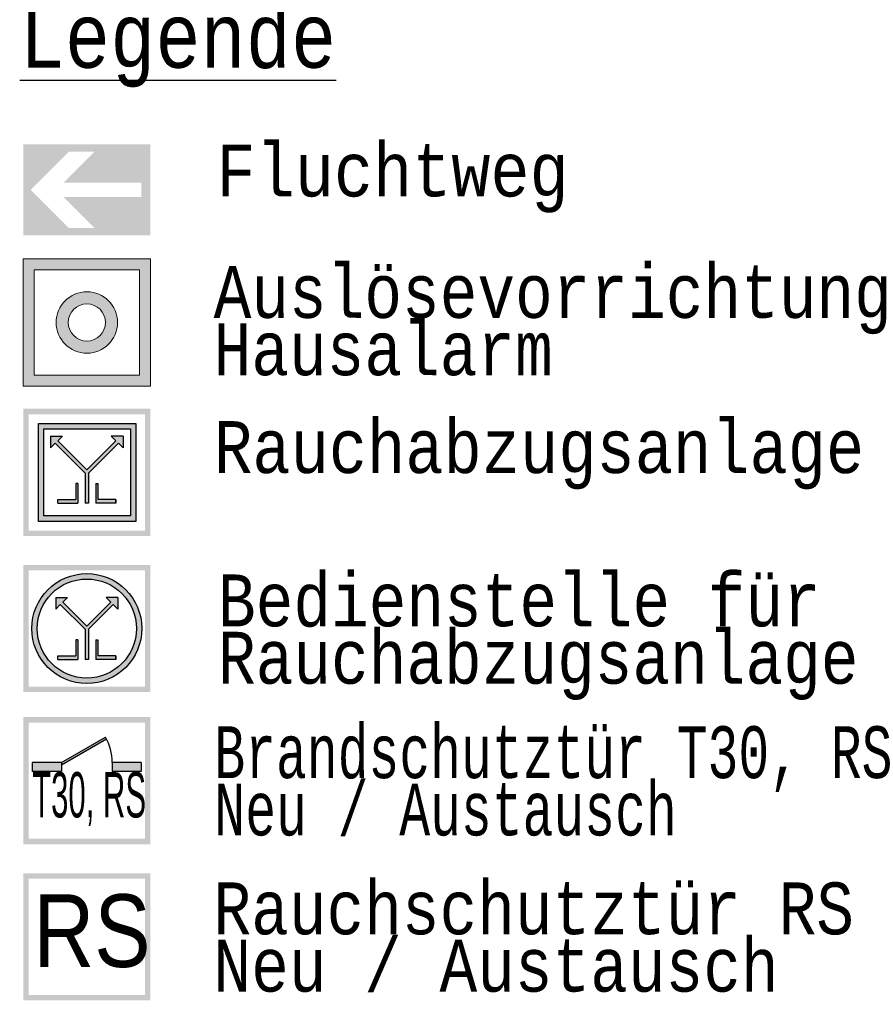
# Model space of a CAD drawing. Header units: metres. Extents: x -5 to 193, y -5 to 104.
# Tile 6 of 25: x -5.353 to -5.3119, y -4.9118 to -4.8643. Entities that reach past the tile are written whole.
import ezdxf

# ---------------------------------------------------------------- set-up
doc = ezdxf.new("R2010")
doc.units = ezdxf.units.M
doc.linetypes.add('AUSGEZOGEN', pattern=[0])
doc.linetypes.add('LINIE_9', pattern=[0.0003, 0, -0.0003])
doc.layers.add('XR$4$STANDARD', color=7, linetype='Continuous', lineweight=25)
doc.styles.add('ARIAL', font='ARIAL.TTF')
doc.styles.add('LUCIDACONSOLE', font='LUCON.TTF')

msp = doc.modelspace()

# ---------------------------------------------------------------- hatches: boundary and pattern name
at = {"layer": 'XR$4$STANDARD', "linetype": 'AUSGEZOGEN', "lineweight": 25, "true_color": 0x00c600}
for points in [[(-5.346732, -4.870342), (-5.352857, -4.870342), (-5.352857, -4.87253), (-5.352494, -4.87253), (-5.350656, -4.870692), (-5.349419, -4.870692), (-5.350906, -4.87218), (-5.347169, -4.87218), (-5.347169, -4.87253), (-5.346732, -4.87253)], [(-5.350906, -4.87288), (-5.349419, -4.874367), (-5.350656, -4.874367), (-5.352494, -4.87253), (-5.352857, -4.87253), (-5.352857, -4.874717), (-5.346732, -4.874717), (-5.346732, -4.87253), (-5.347169, -4.87253), (-5.347169, -4.87288)]]:
    msp.add_hatch(color=92, dxfattribs=at).paths.add_polyline_path(points)
at = {"layer": 'XR$4$STANDARD', "linetype": 'AUSGEZOGEN', "lineweight": 13}
h = msp.add_hatch(color=5, dxfattribs=at)
h.paths.add_polyline_path([(-5.346726, -4.875858), (-5.352854, -4.875858), (-5.352854, -4.881986), (-5.346726, -4.881986)])
h.paths.add_polyline_path([(-5.347251, -4.881461), (-5.352329, -4.881461), (-5.352329, -4.876383), (-5.347251, -4.876383)], flags=16)
h = msp.add_hatch(color=5, dxfattribs=at)
h.paths.add_polyline_path([(-5.34831, -4.878922), (-5.348311, -4.878896), (-5.348311, -4.87887), (-5.348312, -4.878844), (-5.348314, -4.878819), (-5.348316, -4.878793), (-5.348318, -4.878767), (-5.348321, -4.878742), (-5.348325, -4.878716), (-5.348329, -4.87869), (-5.348333, -4.878665), (-5.348337, -4.87864), (-5.348343, -4.878614), (-5.348348, -4.878589), (-5.348354, -4.878564), (-5.348361, -4.878539), (-5.348368, -4.878514), (-5.348375, -4.878489), (-5.348383, -4.878465), (-5.348391, -4.87844), (-5.3484, -4.878416), (-5.348409, -4.878392), (-5.348418, -4.878368), (-5.348428, -4.878344), (-5.348438, -4.87832), (-5.348449, -4.878297), (-5.34846, -4.878273), (-5.348472, -4.87825), (-5.348484, -4.878227), (-5.348496, -4.878205), (-5.348509, -4.878182), (-5.348522, -4.87816), (-5.348535, -4.878138), (-5.348549, -4.878116), (-5.348563, -4.878094), (-5.348578, -4.878073), (-5.348593, -4.878052), (-5.348608, -4.878031), (-5.348624, -4.878011), (-5.34864, -4.877991), (-5.348656, -4.877971), (-5.348673, -4.877951), (-5.34869, -4.877932), (-5.348708, -4.877913), (-5.348726, -4.877894), (-5.348744, -4.877876), (-5.348762, -4.877858), (-5.348781, -4.87784), (-5.3488, -4.877822), (-5.348819, -4.877805), (-5.348839, -4.877788), (-5.348859, -4.877772), (-5.348879, -4.877756), (-5.3489, -4.87774), (-5.34892, -4.877725), (-5.348941, -4.87771), (-5.348963, -4.877695), (-5.348984, -4.877681), (-5.349006, -4.877667), (-5.349028, -4.877654), (-5.34905, -4.87764), (-5.349073, -4.877628), (-5.349095, -4.877615), (-5.349118, -4.877603), (-5.349141, -4.877592), (-5.349165, -4.877581), (-5.349188, -4.87757), (-5.349212, -4.87756), (-5.349236, -4.87755), (-5.34926, -4.877541), (-5.349284, -4.877531), (-5.349308, -4.877523), (-5.349333, -4.877515), (-5.349357, -4.877507), (-5.349382, -4.8775), (-5.349407, -4.877493), (-5.349432, -4.877486), (-5.349457, -4.87748), (-5.349482, -4.877475), (-5.349508, -4.877469), (-5.349533, -4.877465), (-5.349559, -4.87746), (-5.349584, -4.877457), (-5.34961, -4.877453), (-5.349635, -4.87745), (-5.349661, -4.877448), (-5.349687, -4.877446), (-5.349713, -4.877444), (-5.349738, -4.877443), (-5.349764, -4.877442), (-5.34979, -4.877442), (-5.349816, -4.877442), (-5.349842, -4.877443), (-5.349867, -4.877444), (-5.349893, -4.877446), (-5.349919, -4.877448), (-5.349945, -4.87745), (-5.34997, -4.877453), (-5.349996, -4.877457), (-5.350021, -4.87746), (-5.350047, -4.877465), (-5.350072, -4.877469), (-5.350098, -4.877475), (-5.350123, -4.87748), (-5.350148, -4.877486), (-5.350173, -4.877493), (-5.350198, -4.8775), (-5.350223, -4.877507), (-5.350247, -4.877515), (-5.350272, -4.877523), (-5.350296, -4.877531), (-5.35032, -4.877541), (-5.350344, -4.87755), (-5.350368, -4.87756), (-5.350392, -4.87757), (-5.350415, -4.877581), (-5.350439, -4.877592), (-5.350462, -4.877603), (-5.350485, -4.877615), (-5.350507, -4.877628), (-5.35053, -4.87764), (-5.350552, -4.877654), (-5.350574, -4.877667), (-5.350596, -4.877681), (-5.350617, -4.877695), (-5.350639, -4.87771), (-5.35066, -4.877725), (-5.350681, -4.87774), (-5.350701, -4.877756), (-5.350721, -4.877772), (-5.350741, -4.877788), (-5.350761, -4.877805), (-5.35078, -4.877822), (-5.350799, -4.87784), (-5.350818, -4.877858), (-5.350836, -4.877876), (-5.350854, -4.877894), (-5.350872, -4.877913), (-5.35089, -4.877932), (-5.350907, -4.877951), (-5.350924, -4.877971), (-5.35094, -4.877991), (-5.350956, -4.878011), (-5.350972, -4.878031), (-5.350987, -4.878052), (-5.351002, -4.878073), (-5.351017, -4.878094), (-5.351031, -4.878116), (-5.351045, -4.878138), (-5.351058, -4.87816), (-5.351071, -4.878182), (-5.351084, -4.878205), (-5.351097, -4.878227), (-5.351108, -4.87825), (-5.35112, -4.878273), (-5.351131, -4.878297), (-5.351142, -4.87832), (-5.351152, -4.878344), (-5.351162, -4.878368), (-5.351171, -4.878392), (-5.35118, -4.878416), (-5.351189, -4.87844), (-5.351197, -4.878465), (-5.351205, -4.878489), (-5.351212, -4.878514), (-5.351219, -4.878539), (-5.351226, -4.878564), (-5.351232, -4.878589), (-5.351237, -4.878614), (-5.351243, -4.87864), (-5.351247, -4.878665), (-5.351252, -4.87869), (-5.351255, -4.878716), (-5.351259, -4.878742), (-5.351262, -4.878767), (-5.351264, -4.878793), (-5.351266, -4.878819), (-5.351268, -4.878844), (-5.351269, -4.87887), (-5.35127, -4.878896), (-5.35127, -4.878922), (-5.35127, -4.878948), (-5.351269, -4.878974), (-5.351268, -4.878999), (-5.351266, -4.879025), (-5.351264, -4.879051), (-5.351262, -4.879077), (-5.351259, -4.879102), (-5.351255, -4.879128), (-5.351252, -4.879153), (-5.351247, -4.879179), (-5.351243, -4.879204), (-5.351237, -4.87923), (-5.351232, -4.879255), (-5.351226, -4.87928), (-5.351219, -4.879305), (-5.351212, -4.87933), (-5.351205, -4.879355), (-5.351197, -4.879379), (-5.351189, -4.879404), (-5.35118, -4.879428), (-5.351171, -4.879452), (-5.351162, -4.879476), (-5.351152, -4.8795), (-5.351142, -4.879524), (-5.351131, -4.879547), (-5.35112, -4.879571), (-5.351108, -4.879594), (-5.351097, -4.879617), (-5.351084, -4.879639), (-5.351071, -4.879662), (-5.351058, -4.879684), (-5.351045, -4.879706), (-5.351031, -4.879728), (-5.351017, -4.879749), (-5.351002, -4.879771), (-5.350987, -4.879792), (-5.350972, -4.879812), (-5.350956, -4.879833), (-5.35094, -4.879853), (-5.350924, -4.879873), (-5.350907, -4.879893), (-5.35089, -4.879912), (-5.350872, -4.879931), (-5.350854, -4.87995), (-5.350836, -4.879968), (-5.350818, -4.879986), (-5.350799, -4.880004), (-5.35078, -4.880022), (-5.350761, -4.880039), (-5.350741, -4.880055), (-5.350721, -4.880072), (-5.350701, -4.880088), (-5.350681, -4.880104), (-5.35066, -4.880119), (-5.350639, -4.880134), (-5.350617, -4.880149), (-5.350596, -4.880163), (-5.350574, -4.880177), (-5.350552, -4.88019), (-5.35053, -4.880203), (-5.350507, -4.880216), (-5.350485, -4.880228), (-5.350462, -4.88024), (-5.350439, -4.880252), (-5.350415, -4.880263), (-5.350392, -4.880274), (-5.350368, -4.880284), (-5.350344, -4.880294), (-5.35032, -4.880303), (-5.350296, -4.880312), (-5.350272, -4.880321), (-5.350247, -4.880329), (-5.350223, -4.880337), (-5.350198, -4.880344), (-5.350173, -4.880351), (-5.350148, -4.880358), (-5.350123, -4.880364), (-5.350098, -4.880369), (-5.350072, -4.880374), (-5.350047, -4.880379), (-5.350021, -4.880383), (-5.349996, -4.880387), (-5.34997, -4.880391), (-5.349945, -4.880394), (-5.349919, -4.880396), (-5.349893, -4.880398), (-5.349867, -4.8804), (-5.349842, -4.880401), (-5.349816, -4.880401), (-5.34979, -4.880402), (-5.349764, -4.880401), (-5.349738, -4.880401), (-5.349713, -4.8804), (-5.349687, -4.880398), (-5.349661, -4.880396), (-5.349635, -4.880394), (-5.34961, -4.880391), (-5.349584, -4.880387), (-5.349559, -4.880383), (-5.349533, -4.880379), (-5.349508, -4.880374), (-5.349482, -4.880369), (-5.349457, -4.880364), (-5.349432, -4.880358), (-5.349407, -4.880351), (-5.349382, -4.880344), (-5.349357, -4.880337), (-5.349333, -4.880329), (-5.349308, -4.880321), (-5.349284, -4.880312), (-5.34926, -4.880303), (-5.349236, -4.880294), (-5.349212, -4.880284), (-5.349188, -4.880274), (-5.349165, -4.880263), (-5.349141, -4.880252), (-5.349118, -4.88024), (-5.349095, -4.880228), (-5.349073, -4.880216), (-5.34905, -4.880203), (-5.349028, -4.88019), (-5.349006, -4.880177), (-5.348984, -4.880163), (-5.348963, -4.880149), (-5.348941, -4.880134), (-5.34892, -4.880119), (-5.3489, -4.880104), (-5.348879, -4.880088), (-5.348859, -4.880072), (-5.348839, -4.880055), (-5.348819, -4.880039), (-5.3488, -4.880022), (-5.348781, -4.880004), (-5.348762, -4.879986), (-5.348744, -4.879968), (-5.348726, -4.87995), (-5.348708, -4.879931), (-5.34869, -4.879912), (-5.348673, -4.879893), (-5.348656, -4.879873), (-5.34864, -4.879853), (-5.348624, -4.879833), (-5.348608, -4.879812), (-5.348593, -4.879792), (-5.348578, -4.879771), (-5.348563, -4.879749), (-5.348549, -4.879728), (-5.348535, -4.879706), (-5.348522, -4.879684), (-5.348509, -4.879662), (-5.348496, -4.879639), (-5.348484, -4.879617), (-5.348472, -4.879594), (-5.34846, -4.879571), (-5.348449, -4.879547), (-5.348438, -4.879524), (-5.348428, -4.8795), (-5.348418, -4.879476), (-5.348409, -4.879452), (-5.3484, -4.879428), (-5.348391, -4.879404), (-5.348383, -4.879379), (-5.348375, -4.879355), (-5.348368, -4.87933), (-5.348361, -4.879305), (-5.348354, -4.87928), (-5.348348, -4.879255), (-5.348343, -4.87923), (-5.348337, -4.879204), (-5.348333, -4.879179), (-5.348329, -4.879153), (-5.348325, -4.879128), (-5.348321, -4.879102), (-5.348318, -4.879077), (-5.348316, -4.879051), (-5.348314, -4.879025), (-5.348312, -4.878999), (-5.348311, -4.878974), (-5.348311, -4.878948)])
h.paths.add_polyline_path([(-5.348894, -4.878906), (-5.348894, -4.878922), (-5.348894, -4.878938), (-5.348895, -4.878953), (-5.348896, -4.878969), (-5.348896, -4.878984), (-5.348898, -4.879), (-5.348899, -4.879016), (-5.348901, -4.879031), (-5.348903, -4.879047), (-5.348905, -4.879062), (-5.348908, -4.879077), (-5.348911, -4.879093), (-5.348914, -4.879108), (-5.348917, -4.879123), (-5.348921, -4.879139), (-5.348925, -4.879154), (-5.348929, -4.879169), (-5.348933, -4.879184), (-5.348938, -4.879199), (-5.348943, -4.879214), (-5.348948, -4.879228), (-5.348954, -4.879243), (-5.34896, -4.879257), (-5.348965, -4.879272), (-5.348972, -4.879286), (-5.348978, -4.8793), (-5.348985, -4.879315), (-5.348992, -4.879329), (-5.348999, -4.879342), (-5.349007, -4.879356), (-5.349014, -4.87937), (-5.349022, -4.879383), (-5.34903, -4.879397), (-5.349039, -4.87941), (-5.349047, -4.879423), (-5.349056, -4.879436), (-5.349065, -4.879448), (-5.349075, -4.879461), (-5.349084, -4.879473), (-5.349094, -4.879486), (-5.349104, -4.879498), (-5.349114, -4.87951), (-5.349124, -4.879521), (-5.349135, -4.879533), (-5.349146, -4.879544), (-5.349157, -4.879555), (-5.349168, -4.879566), (-5.349179, -4.879577), (-5.349191, -4.879588), (-5.349202, -4.879598), (-5.349214, -4.879608), (-5.349226, -4.879618), (-5.349239, -4.879628), (-5.349251, -4.879637), (-5.349264, -4.879647), (-5.349276, -4.879656), (-5.349289, -4.879665), (-5.349302, -4.879673), (-5.349315, -4.879682), (-5.349329, -4.87969), (-5.349342, -4.879698), (-5.349356, -4.879705), (-5.349369, -4.879713), (-5.349383, -4.87972), (-5.349397, -4.879727), (-5.349411, -4.879734), (-5.349426, -4.87974), (-5.34944, -4.879746), (-5.349454, -4.879752), (-5.349469, -4.879758), (-5.349484, -4.879764), (-5.349498, -4.879769), (-5.349513, -4.879774), (-5.349528, -4.879779), (-5.349543, -4.879783), (-5.349558, -4.879787), (-5.349573, -4.879791), (-5.349589, -4.879795), (-5.349604, -4.879798), (-5.349619, -4.879801), (-5.349634, -4.879804), (-5.34965, -4.879807), (-5.349665, -4.879809), (-5.349681, -4.879811), (-5.349696, -4.879813), (-5.349712, -4.879814), (-5.349728, -4.879815), (-5.349743, -4.879816), (-5.349759, -4.879817), (-5.349774, -4.879818), (-5.34979, -4.879818), (-5.349806, -4.879818), (-5.349821, -4.879817), (-5.349837, -4.879816), (-5.349853, -4.879815), (-5.349868, -4.879814), (-5.349884, -4.879813), (-5.349899, -4.879811), (-5.349915, -4.879809), (-5.34993, -4.879807), (-5.349946, -4.879804), (-5.349961, -4.879801), (-5.349976, -4.879798), (-5.349992, -4.879795), (-5.350007, -4.879791), (-5.350022, -4.879787), (-5.350037, -4.879783), (-5.350052, -4.879779), (-5.350067, -4.879774), (-5.350082, -4.879769), (-5.350096, -4.879764), (-5.350111, -4.879758), (-5.350126, -4.879752), (-5.35014, -4.879746), (-5.350154, -4.87974), (-5.350169, -4.879734), (-5.350183, -4.879727), (-5.350197, -4.87972), (-5.350211, -4.879713), (-5.350224, -4.879705), (-5.350238, -4.879698), (-5.350251, -4.87969), (-5.350265, -4.879682), (-5.350278, -4.879673), (-5.350291, -4.879665), (-5.350304, -4.879656), (-5.350317, -4.879647), (-5.350329, -4.879637), (-5.350341, -4.879628), (-5.350354, -4.879618), (-5.350366, -4.879608), (-5.350378, -4.879598), (-5.350389, -4.879588), (-5.350401, -4.879577), (-5.350412, -4.879566), (-5.350423, -4.879555), (-5.350434, -4.879544), (-5.350445, -4.879533), (-5.350456, -4.879521), (-5.350466, -4.87951), (-5.350476, -4.879498), (-5.350486, -4.879486), (-5.350496, -4.879473), (-5.350505, -4.879461), (-5.350515, -4.879448), (-5.350524, -4.879436), (-5.350533, -4.879423), (-5.350541, -4.87941), (-5.35055, -4.879397), (-5.350558, -4.879383), (-5.350566, -4.87937), (-5.350573, -4.879356), (-5.350581, -4.879342), (-5.350588, -4.879329), (-5.350595, -4.879315), (-5.350602, -4.8793), (-5.350608, -4.879286), (-5.350615, -4.879272), (-5.350621, -4.879257), (-5.350626, -4.879243), (-5.350632, -4.879228), (-5.350637, -4.879214), (-5.350642, -4.879199), (-5.350647, -4.879184), (-5.350651, -4.879169), (-5.350655, -4.879154), (-5.350659, -4.879139), (-5.350663, -4.879123), (-5.350666, -4.879108), (-5.350669, -4.879093), (-5.350672, -4.879077), (-5.350675, -4.879062), (-5.350677, -4.879047), (-5.350679, -4.879031), (-5.350681, -4.879016), (-5.350682, -4.879), (-5.350684, -4.878984), (-5.350685, -4.878969), (-5.350685, -4.878953), (-5.350686, -4.878938), (-5.350686, -4.878922), (-5.350686, -4.878906), (-5.350685, -4.878891), (-5.350685, -4.878875), (-5.350684, -4.878859), (-5.350682, -4.878844), (-5.350681, -4.878828), (-5.350679, -4.878813), (-5.350677, -4.878797), (-5.350675, -4.878782), (-5.350672, -4.878766), (-5.350669, -4.878751), (-5.350666, -4.878736), (-5.350663, -4.87872), (-5.350659, -4.878705), (-5.350655, -4.87869), (-5.350651, -4.878675), (-5.350647, -4.87866), (-5.350642, -4.878645), (-5.350637, -4.87863), (-5.350632, -4.878616), (-5.350626, -4.878601), (-5.350621, -4.878586), (-5.350615, -4.878572), (-5.350608, -4.878558), (-5.350602, -4.878543), (-5.350595, -4.878529), (-5.350588, -4.878515), (-5.350581, -4.878501), (-5.350573, -4.878488), (-5.350566, -4.878474), (-5.350558, -4.878461), (-5.35055, -4.878447), (-5.350541, -4.878434), (-5.350533, -4.878421), (-5.350524, -4.878408), (-5.350515, -4.878395), (-5.350505, -4.878383), (-5.350496, -4.87837), (-5.350486, -4.878358), (-5.350476, -4.878346), (-5.350466, -4.878334), (-5.350456, -4.878323), (-5.350445, -4.878311), (-5.350434, -4.8783), (-5.350423, -4.878289), (-5.350412, -4.878278), (-5.350401, -4.878267), (-5.350389, -4.878256), (-5.350378, -4.878246), (-5.350366, -4.878236), (-5.350354, -4.878226), (-5.350341, -4.878216), (-5.350329, -4.878207), (-5.350317, -4.878197), (-5.350304, -4.878188), (-5.350291, -4.878179), (-5.350278, -4.878171), (-5.350265, -4.878162), (-5.350251, -4.878154), (-5.350238, -4.878146), (-5.350224, -4.878139), (-5.350211, -4.878131), (-5.350197, -4.878124), (-5.350183, -4.878117), (-5.350169, -4.87811), (-5.350154, -4.878104), (-5.35014, -4.878097), (-5.350126, -4.878091), (-5.350111, -4.878086), (-5.350096, -4.87808), (-5.350082, -4.878075), (-5.350067, -4.87807), (-5.350052, -4.878065), (-5.350037, -4.878061), (-5.350022, -4.878057), (-5.350007, -4.878053), (-5.349992, -4.878049), (-5.349976, -4.878046), (-5.349961, -4.878043), (-5.349946, -4.87804), (-5.34993, -4.878037), (-5.349915, -4.878035), (-5.349899, -4.878033), (-5.349884, -4.878031), (-5.349868, -4.87803), (-5.349853, -4.878028), (-5.349837, -4.878027), (-5.349821, -4.878027), (-5.349806, -4.878026), (-5.34979, -4.878026), (-5.349774, -4.878026), (-5.349759, -4.878027), (-5.349743, -4.878027), (-5.349728, -4.878028), (-5.349712, -4.87803), (-5.349696, -4.878031), (-5.349681, -4.878033), (-5.349665, -4.878035), (-5.34965, -4.878037), (-5.349634, -4.87804), (-5.349619, -4.878043), (-5.349604, -4.878046), (-5.349589, -4.878049), (-5.349573, -4.878053), (-5.349558, -4.878057), (-5.349543, -4.878061), (-5.349528, -4.878065), (-5.349513, -4.87807), (-5.349498, -4.878075), (-5.349484, -4.87808), (-5.349469, -4.878086), (-5.349454, -4.878091), (-5.34944, -4.878097), (-5.349426, -4.878104), (-5.349411, -4.87811), (-5.349397, -4.878117), (-5.349383, -4.878124), (-5.349369, -4.878131), (-5.349356, -4.878139), (-5.349342, -4.878146), (-5.349329, -4.878154), (-5.349315, -4.878162), (-5.349302, -4.878171), (-5.349289, -4.878179), (-5.349276, -4.878188), (-5.349264, -4.878197), (-5.349251, -4.878207), (-5.349239, -4.878216), (-5.349226, -4.878226), (-5.349214, -4.878236), (-5.349202, -4.878246), (-5.349191, -4.878256), (-5.349179, -4.878267), (-5.349168, -4.878278), (-5.349157, -4.878289), (-5.349146, -4.8783), (-5.349135, -4.878311), (-5.349124, -4.878323), (-5.349114, -4.878334), (-5.349104, -4.878346), (-5.349094, -4.878358), (-5.349084, -4.87837), (-5.349075, -4.878383), (-5.349065, -4.878395), (-5.349056, -4.878408), (-5.349047, -4.878421), (-5.349039, -4.878434), (-5.34903, -4.878447), (-5.349022, -4.878461), (-5.349014, -4.878474), (-5.349007, -4.878488), (-5.348999, -4.878501), (-5.348992, -4.878515), (-5.348985, -4.878529), (-5.348978, -4.878543), (-5.348972, -4.878558), (-5.348965, -4.878572), (-5.34896, -4.878586), (-5.348954, -4.878601), (-5.348948, -4.878616), (-5.348943, -4.87863), (-5.348938, -4.878645), (-5.348933, -4.87866), (-5.348929, -4.878675), (-5.348925, -4.87869), (-5.348921, -4.878705), (-5.348917, -4.87872), (-5.348914, -4.878736), (-5.348911, -4.878751), (-5.348908, -4.878766), (-5.348905, -4.878782), (-5.348903, -4.878797), (-5.348901, -4.878813), (-5.348899, -4.878828), (-5.348898, -4.878844), (-5.348896, -4.878859), (-5.348896, -4.878875), (-5.348895, -4.878891)], flags=16)
at = {"layer": 'XR$4$STANDARD', "linetype": 'LINIE_9', "lineweight": 140}
h = msp.add_hatch(color=1, dxfattribs=at)
h.paths.add_polyline_path([(-5.346729, -4.883081), (-5.352854, -4.883081), (-5.352854, -4.889206), (-5.346729, -4.889206)])
h.paths.add_polyline_path([(-5.352592, -4.883344), (-5.346992, -4.883344), (-5.346992, -4.888944), (-5.352592, -4.888944)], flags=16)
at = {"layer": 'XR$4$STANDARD', "linetype": 'AUSGEZOGEN', "lineweight": 25}
h = msp.add_hatch(color=0, dxfattribs=at)
h.paths.add_polyline_path([(-5.347429, -4.883781), (-5.352128, -4.883781), (-5.352128, -4.888506), (-5.347429, -4.888506)])
h.paths.add_polyline_path([(-5.347692, -4.888244), (-5.351866, -4.888244), (-5.351866, -4.884044), (-5.347692, -4.884044)], flags=16)
for points in [[(-5.348042, -4.884965), (-5.348042, -4.884394), (-5.348613, -4.884394), (-5.348389, -4.884618), (-5.349792, -4.88602), (-5.351194, -4.884618), (-5.35097, -4.884394), (-5.351542, -4.884394), (-5.351542, -4.884965), (-5.351318, -4.884741), (-5.349879, -4.88618), (-5.349879, -4.887631), (-5.349704, -4.887631), (-5.349704, -4.88618), (-5.348266, -4.884741)], [(-5.351192, -4.887456), (-5.351192, -4.887631), (-5.350229, -4.887631), (-5.350229, -4.88668), (-5.350317, -4.88668), (-5.350317, -4.887456)], [(-5.348392, -4.887631), (-5.348392, -4.887456), (-5.349267, -4.887456), (-5.349267, -4.88668), (-5.349354, -4.88668), (-5.349354, -4.887631)], [(-5.348291, -4.892738), (-5.348291, -4.892167), (-5.348863, -4.892167), (-5.348639, -4.89239), (-5.349792, -4.893544), (-5.350945, -4.89239), (-5.350721, -4.892167), (-5.351293, -4.892167), (-5.351293, -4.892738), (-5.351069, -4.892514), (-5.349879, -4.893704), (-5.349879, -4.895155), (-5.349704, -4.895155), (-5.349704, -4.893704), (-5.348515, -4.892514)], [(-5.351192, -4.89498), (-5.351192, -4.895155), (-5.350229, -4.895155), (-5.350229, -4.894204), (-5.350317, -4.894204), (-5.350317, -4.89498)], [(-5.348392, -4.895155), (-5.348392, -4.89498), (-5.349267, -4.89498), (-5.349267, -4.894204), (-5.349354, -4.894204), (-5.349354, -4.895155)]]:
    msp.add_hatch(color=0, dxfattribs=at).paths.add_polyline_path(points)
at = {"layer": 'XR$4$STANDARD', "linetype": 'LINIE_9', "lineweight": 140}
h = msp.add_hatch(color=1, dxfattribs=at)
h.paths.add_polyline_path([(-5.346729, -4.890605), (-5.352854, -4.890605), (-5.352854, -4.89673), (-5.346729, -4.89673)])
h.paths.add_polyline_path([(-5.352592, -4.890867), (-5.346992, -4.890867), (-5.346992, -4.896467), (-5.352592, -4.896467)], flags=16)
at = {"layer": 'XR$4$STANDARD', "linetype": 'AUSGEZOGEN', "lineweight": 25}
h = msp.add_hatch(color=0, dxfattribs=at)
h.paths.add_polyline_path([(-5.347143, -4.893667), (-5.347143, -4.893621), (-5.347144, -4.893575), (-5.347146, -4.893529), (-5.347149, -4.893483), (-5.347153, -4.893437), (-5.347157, -4.893391), (-5.347162, -4.893345), (-5.347168, -4.893299), (-5.347175, -4.893253), (-5.347183, -4.893207), (-5.347191, -4.893162), (-5.347201, -4.893117), (-5.347211, -4.893071), (-5.347221, -4.893027), (-5.347233, -4.892982), (-5.347245, -4.892937), (-5.347258, -4.892893), (-5.347272, -4.892849), (-5.347287, -4.892805), (-5.347302, -4.892761), (-5.347319, -4.892718), (-5.347336, -4.892675), (-5.347353, -4.892632), (-5.347372, -4.89259), (-5.347391, -4.892548), (-5.347411, -4.892506), (-5.347431, -4.892465), (-5.347453, -4.892424), (-5.347475, -4.892383), (-5.347498, -4.892343), (-5.347521, -4.892303), (-5.347545, -4.892264), (-5.34757, -4.892225), (-5.347596, -4.892186), (-5.347622, -4.892148), (-5.347649, -4.89211), (-5.347676, -4.892073), (-5.347704, -4.892036), (-5.347733, -4.892), (-5.347762, -4.891965), (-5.347792, -4.891929), (-5.347823, -4.891895), (-5.347854, -4.891861), (-5.347886, -4.891827), (-5.347919, -4.891794), (-5.347952, -4.891762), (-5.347985, -4.89173), (-5.348019, -4.891699), (-5.348054, -4.891668), (-5.348089, -4.891638), (-5.348125, -4.891609), (-5.348161, -4.89158), (-5.348198, -4.891552), (-5.348235, -4.891524), (-5.348272, -4.891497), (-5.34831, -4.891471), (-5.348349, -4.891446), (-5.348388, -4.891421), (-5.348427, -4.891397), (-5.348467, -4.891373), (-5.348507, -4.89135), (-5.348548, -4.891328), (-5.348589, -4.891307), (-5.348631, -4.891286), (-5.348672, -4.891266), (-5.348714, -4.891247), (-5.348757, -4.891229), (-5.348799, -4.891211), (-5.348842, -4.891194), (-5.348886, -4.891178), (-5.348929, -4.891163), (-5.348973, -4.891148), (-5.349017, -4.891134), (-5.349062, -4.891121), (-5.349106, -4.891109), (-5.349151, -4.891097), (-5.349196, -4.891086), (-5.349241, -4.891076), (-5.349286, -4.891067), (-5.349332, -4.891058), (-5.349377, -4.891051), (-5.349423, -4.891044), (-5.349469, -4.891038), (-5.349515, -4.891033), (-5.349561, -4.891028), (-5.349607, -4.891025), (-5.349653, -4.891022), (-5.349699, -4.89102), (-5.349746, -4.891019), (-5.349792, -4.891018), (-5.349838, -4.891019), (-5.349884, -4.89102), (-5.34993, -4.891022), (-5.349977, -4.891025), (-5.350023, -4.891028), (-5.350069, -4.891033), (-5.350115, -4.891038), (-5.350161, -4.891044), (-5.350206, -4.891051), (-5.350252, -4.891058), (-5.350297, -4.891067), (-5.350343, -4.891076), (-5.350388, -4.891086), (-5.350433, -4.891097), (-5.350477, -4.891109), (-5.350522, -4.891121), (-5.350566, -4.891134), (-5.35061, -4.891148), (-5.350654, -4.891163), (-5.350698, -4.891178), (-5.350741, -4.891194), (-5.350784, -4.891211), (-5.350827, -4.891229), (-5.350869, -4.891247), (-5.350911, -4.891266), (-5.350953, -4.891286), (-5.350995, -4.891307), (-5.351036, -4.891328), (-5.351076, -4.89135), (-5.351116, -4.891373), (-5.351156, -4.891397), (-5.351196, -4.891421), (-5.351235, -4.891446), (-5.351273, -4.891471), (-5.351311, -4.891497), (-5.351349, -4.891524), (-5.351386, -4.891552), (-5.351423, -4.89158), (-5.351459, -4.891609), (-5.351495, -4.891638), (-5.35153, -4.891668), (-5.351564, -4.891699), (-5.351599, -4.89173), (-5.351632, -4.891762), (-5.351665, -4.891794), (-5.351697, -4.891827), (-5.351729, -4.891861), (-5.351761, -4.891895), (-5.351791, -4.891929), (-5.351821, -4.891965), (-5.351851, -4.892), (-5.351879, -4.892036), (-5.351908, -4.892073), (-5.351935, -4.89211), (-5.351962, -4.892148), (-5.351988, -4.892186), (-5.352014, -4.892225), (-5.352038, -4.892264), (-5.352063, -4.892303), (-5.352086, -4.892343), (-5.352109, -4.892383), (-5.352131, -4.892424), (-5.352152, -4.892465), (-5.352173, -4.892506), (-5.352193, -4.892548), (-5.352212, -4.89259), (-5.35223, -4.892632), (-5.352248, -4.892675), (-5.352265, -4.892718), (-5.352281, -4.892761), (-5.352297, -4.892805), (-5.352311, -4.892849), (-5.352325, -4.892893), (-5.352338, -4.892937), (-5.352351, -4.892982), (-5.352362, -4.893027), (-5.352373, -4.893071), (-5.352383, -4.893117), (-5.352392, -4.893162), (-5.352401, -4.893207), (-5.352408, -4.893253), (-5.352415, -4.893299), (-5.352421, -4.893345), (-5.352427, -4.893391), (-5.352431, -4.893437), (-5.352435, -4.893483), (-5.352437, -4.893529), (-5.352439, -4.893575), (-5.352441, -4.893621), (-5.352441, -4.893667), (-5.352441, -4.893714), (-5.352439, -4.89376), (-5.352437, -4.893806), (-5.352435, -4.893852), (-5.352431, -4.893898), (-5.352427, -4.893944), (-5.352421, -4.89399), (-5.352415, -4.894036), (-5.352408, -4.894082), (-5.352401, -4.894127), (-5.352392, -4.894173), (-5.352383, -4.894218), (-5.352373, -4.894263), (-5.352362, -4.894308), (-5.352351, -4.894353), (-5.352338, -4.894398), (-5.352325, -4.894442), (-5.352311, -4.894486), (-5.352297, -4.89453), (-5.352281, -4.894573), (-5.352265, -4.894617), (-5.352248, -4.89466), (-5.35223, -4.894703), (-5.352212, -4.894745), (-5.352193, -4.894787), (-5.352173, -4.894829), (-5.352152, -4.89487), (-5.352131, -4.894911), (-5.352109, -4.894952), (-5.352086, -4.894992), (-5.352063, -4.895032), (-5.352038, -4.895071), (-5.352014, -4.89511), (-5.351988, -4.895149), (-5.351962, -4.895187), (-5.351935, -4.895225), (-5.351908, -4.895262), (-5.351879, -4.895298), (-5.351851, -4.895335), (-5.351821, -4.89537), (-5.351791, -4.895405), (-5.351761, -4.89544), (-5.351729, -4.895474), (-5.351697, -4.895508), (-5.351665, -4.895541), (-5.351632, -4.895573), (-5.351599, -4.895605), (-5.351564, -4.895636), (-5.35153, -4.895667), (-5.351495, -4.895697), (-5.351459, -4.895726), (-5.351423, -4.895755), (-5.351386, -4.895783), (-5.351349, -4.895811), (-5.351311, -4.895837), (-5.351273, -4.895864), (-5.351235, -4.895889), (-5.351196, -4.895914), (-5.351156, -4.895938), (-5.351116, -4.895962), (-5.351076, -4.895984), (-5.351036, -4.896006), (-5.350995, -4.896028), (-5.350953, -4.896048), (-5.350911, -4.896068), (-5.350869, -4.896088), (-5.350827, -4.896106), (-5.350784, -4.896124), (-5.350741, -4.896141), (-5.350698, -4.896157), (-5.350654, -4.896172), (-5.35061, -4.896187), (-5.350566, -4.896201), (-5.350522, -4.896214), (-5.350477, -4.896226), (-5.350433, -4.896238), (-5.350388, -4.896249), (-5.350343, -4.896259), (-5.350297, -4.896268), (-5.350252, -4.896276), (-5.350206, -4.896284), (-5.350161, -4.896291), (-5.350115, -4.896297), (-5.350069, -4.896302), (-5.350023, -4.896307), (-5.349977, -4.89631), (-5.34993, -4.896313), (-5.349884, -4.896315), (-5.349838, -4.896316), (-5.349792, -4.896317), (-5.349746, -4.896316), (-5.349699, -4.896315), (-5.349653, -4.896313), (-5.349607, -4.89631), (-5.349561, -4.896307), (-5.349515, -4.896302), (-5.349469, -4.896297), (-5.349423, -4.896291), (-5.349377, -4.896284), (-5.349332, -4.896276), (-5.349286, -4.896268), (-5.349241, -4.896259), (-5.349196, -4.896249), (-5.349151, -4.896238), (-5.349106, -4.896226), (-5.349062, -4.896214), (-5.349017, -4.896201), (-5.348973, -4.896187), (-5.348929, -4.896172), (-5.348886, -4.896157), (-5.348842, -4.896141), (-5.348799, -4.896124), (-5.348757, -4.896106), (-5.348714, -4.896088), (-5.348672, -4.896068), (-5.348631, -4.896048), (-5.348589, -4.896028), (-5.348548, -4.896006), (-5.348507, -4.895984), (-5.348467, -4.895962), (-5.348427, -4.895938), (-5.348388, -4.895914), (-5.348349, -4.895889), (-5.34831, -4.895864), (-5.348272, -4.895837), (-5.348235, -4.895811), (-5.348198, -4.895783), (-5.348161, -4.895755), (-5.348125, -4.895726), (-5.348089, -4.895697), (-5.348054, -4.895667), (-5.348019, -4.895636), (-5.347985, -4.895605), (-5.347952, -4.895573), (-5.347919, -4.895541), (-5.347886, -4.895508), (-5.347854, -4.895474), (-5.347823, -4.89544), (-5.347792, -4.895405), (-5.347762, -4.89537), (-5.347733, -4.895335), (-5.347704, -4.895298), (-5.347676, -4.895262), (-5.347649, -4.895225), (-5.347622, -4.895187), (-5.347596, -4.895149), (-5.34757, -4.89511), (-5.347545, -4.895071), (-5.347521, -4.895032), (-5.347498, -4.894992), (-5.347475, -4.894952), (-5.347453, -4.894911), (-5.347431, -4.89487), (-5.347411, -4.894829), (-5.347391, -4.894787), (-5.347372, -4.894745), (-5.347353, -4.894703), (-5.347336, -4.89466), (-5.347319, -4.894617), (-5.347302, -4.894573), (-5.347287, -4.89453), (-5.347272, -4.894486), (-5.347258, -4.894442), (-5.347245, -4.894398), (-5.347233, -4.894353), (-5.347221, -4.894308), (-5.347211, -4.894263), (-5.347201, -4.894218), (-5.347191, -4.894173), (-5.347183, -4.894127), (-5.347175, -4.894082), (-5.347168, -4.894036), (-5.347162, -4.89399), (-5.347157, -4.893944), (-5.347153, -4.893898), (-5.347149, -4.893852), (-5.347146, -4.893806), (-5.347144, -4.89376), (-5.347143, -4.893714)])
h.paths.add_polyline_path([(-5.347406, -4.893626), (-5.347405, -4.893667), (-5.347406, -4.893709), (-5.347407, -4.893751), (-5.347408, -4.893792), (-5.347411, -4.893834), (-5.347414, -4.893875), (-5.347418, -4.893917), (-5.347423, -4.893958), (-5.347428, -4.894), (-5.347435, -4.894041), (-5.347441, -4.894082), (-5.347449, -4.894123), (-5.347457, -4.894164), (-5.347466, -4.894204), (-5.347476, -4.894245), (-5.347486, -4.894285), (-5.347498, -4.894325), (-5.347509, -4.894365), (-5.347522, -4.894405), (-5.347535, -4.894444), (-5.347549, -4.894484), (-5.347564, -4.894523), (-5.347579, -4.894561), (-5.347595, -4.8946), (-5.347612, -4.894638), (-5.347629, -4.894676), (-5.347647, -4.894714), (-5.347665, -4.894751), (-5.347685, -4.894788), (-5.347704, -4.894825), (-5.347725, -4.894861), (-5.347746, -4.894897), (-5.347768, -4.894932), (-5.34779, -4.894967), (-5.347813, -4.895002), (-5.347837, -4.895036), (-5.347861, -4.89507), (-5.347886, -4.895104), (-5.347911, -4.895137), (-5.347937, -4.895169), (-5.347964, -4.895202), (-5.347991, -4.895233), (-5.348018, -4.895264), (-5.348046, -4.895295), (-5.348075, -4.895325), (-5.348104, -4.895355), (-5.348134, -4.895384), (-5.348164, -4.895413), (-5.348195, -4.895441), (-5.348226, -4.895469), (-5.348258, -4.895496), (-5.34829, -4.895522), (-5.348322, -4.895548), (-5.348356, -4.895574), (-5.348389, -4.895598), (-5.348423, -4.895622), (-5.348457, -4.895646), (-5.348492, -4.895669), (-5.348527, -4.895691), (-5.348563, -4.895713), (-5.348599, -4.895734), (-5.348635, -4.895755), (-5.348671, -4.895775), (-5.348708, -4.895794), (-5.348746, -4.895813), (-5.348783, -4.89583), (-5.348821, -4.895848), (-5.348859, -4.895864), (-5.348898, -4.89588), (-5.348937, -4.895896), (-5.348976, -4.89591), (-5.349015, -4.895924), (-5.349054, -4.895937), (-5.349094, -4.89595), (-5.349134, -4.895962), (-5.349174, -4.895973), (-5.349214, -4.895983), (-5.349255, -4.895993), (-5.349296, -4.896002), (-5.349336, -4.89601), (-5.349377, -4.896018), (-5.349418, -4.896025), (-5.34946, -4.896031), (-5.349501, -4.896036), (-5.349542, -4.896041), (-5.349584, -4.896045), (-5.349625, -4.896048), (-5.349667, -4.896051), (-5.349709, -4.896053), (-5.34975, -4.896054), (-5.349792, -4.896054), (-5.349833, -4.896054), (-5.349875, -4.896053), (-5.349917, -4.896051), (-5.349958, -4.896048), (-5.35, -4.896045), (-5.350041, -4.896041), (-5.350083, -4.896036), (-5.350124, -4.896031), (-5.350165, -4.896025), (-5.350206, -4.896018), (-5.350247, -4.89601), (-5.350288, -4.896002), (-5.350329, -4.895993), (-5.350369, -4.895983), (-5.35041, -4.895973), (-5.35045, -4.895962), (-5.35049, -4.89595), (-5.350529, -4.895937), (-5.350569, -4.895924), (-5.350608, -4.89591), (-5.350647, -4.895896), (-5.350686, -4.89588), (-5.350724, -4.895864), (-5.350763, -4.895848), (-5.3508, -4.89583), (-5.350838, -4.895813), (-5.350875, -4.895794), (-5.350912, -4.895775), (-5.350949, -4.895755), (-5.350985, -4.895734), (-5.351021, -4.895713), (-5.351057, -4.895691), (-5.351092, -4.895669), (-5.351126, -4.895646), (-5.351161, -4.895622), (-5.351195, -4.895598), (-5.351228, -4.895574), (-5.351261, -4.895548), (-5.351294, -4.895522), (-5.351326, -4.895496), (-5.351358, -4.895469), (-5.351389, -4.895441), (-5.35142, -4.895413), (-5.35145, -4.895384), (-5.351479, -4.895355), (-5.351509, -4.895325), (-5.351537, -4.895295), (-5.351565, -4.895264), (-5.351593, -4.895233), (-5.35162, -4.895202), (-5.351647, -4.895169), (-5.351673, -4.895137), (-5.351698, -4.895104), (-5.351723, -4.89507), (-5.351747, -4.895036), (-5.35177, -4.895002), (-5.351793, -4.894967), (-5.351816, -4.894932), (-5.351838, -4.894897), (-5.351859, -4.894861), (-5.351879, -4.894825), (-5.351899, -4.894788), (-5.351918, -4.894751), (-5.351937, -4.894714), (-5.351955, -4.894676), (-5.351972, -4.894638), (-5.351989, -4.8946), (-5.352005, -4.894561), (-5.35202, -4.894523), (-5.352035, -4.894484), (-5.352048, -4.894444), (-5.352062, -4.894405), (-5.352074, -4.894365), (-5.352086, -4.894325), (-5.352097, -4.894285), (-5.352108, -4.894245), (-5.352117, -4.894204), (-5.352126, -4.894164), (-5.352135, -4.894123), (-5.352142, -4.894082), (-5.352149, -4.894041), (-5.352155, -4.894), (-5.352161, -4.893958), (-5.352165, -4.893917), (-5.352169, -4.893875), (-5.352173, -4.893834), (-5.352175, -4.893792), (-5.352177, -4.893751), (-5.352178, -4.893709), (-5.352179, -4.893667), (-5.352178, -4.893626), (-5.352177, -4.893584), (-5.352175, -4.893543), (-5.352173, -4.893501), (-5.352169, -4.893459), (-5.352165, -4.893418), (-5.352161, -4.893377), (-5.352155, -4.893335), (-5.352149, -4.893294), (-5.352142, -4.893253), (-5.352135, -4.893212), (-5.352126, -4.893171), (-5.352117, -4.893131), (-5.352108, -4.89309), (-5.352097, -4.89305), (-5.352086, -4.89301), (-5.352074, -4.89297), (-5.352062, -4.89293), (-5.352048, -4.89289), (-5.352035, -4.892851), (-5.35202, -4.892812), (-5.352005, -4.892773), (-5.351989, -4.892735), (-5.351972, -4.892697), (-5.351955, -4.892659), (-5.351937, -4.892621), (-5.351918, -4.892584), (-5.351899, -4.892547), (-5.351879, -4.89251), (-5.351859, -4.892474), (-5.351838, -4.892438), (-5.351816, -4.892403), (-5.351793, -4.892368), (-5.35177, -4.892333), (-5.351747, -4.892298), (-5.351723, -4.892265), (-5.351698, -4.892231), (-5.351673, -4.892198), (-5.351647, -4.892165), (-5.35162, -4.892133), (-5.351593, -4.892102), (-5.351565, -4.89207), (-5.351537, -4.89204), (-5.351509, -4.892009), (-5.351479, -4.89198), (-5.35145, -4.891951), (-5.35142, -4.891922), (-5.351389, -4.891894), (-5.351358, -4.891866), (-5.351326, -4.891839), (-5.351294, -4.891813), (-5.351261, -4.891787), (-5.351228, -4.891761), (-5.351195, -4.891737), (-5.351161, -4.891712), (-5.351126, -4.891689), (-5.351092, -4.891666), (-5.351057, -4.891643), (-5.351021, -4.891622), (-5.350985, -4.8916), (-5.350949, -4.89158), (-5.350912, -4.89156), (-5.350875, -4.891541), (-5.350838, -4.891522), (-5.3508, -4.891504), (-5.350763, -4.891487), (-5.350724, -4.89147), (-5.350686, -4.891455), (-5.350647, -4.891439), (-5.350608, -4.891425), (-5.350569, -4.891411), (-5.350529, -4.891398), (-5.35049, -4.891385), (-5.35045, -4.891373), (-5.35041, -4.891362), (-5.350369, -4.891352), (-5.350329, -4.891342), (-5.350288, -4.891333), (-5.350247, -4.891325), (-5.350206, -4.891317), (-5.350165, -4.89131), (-5.350124, -4.891304), (-5.350083, -4.891299), (-5.350041, -4.891294), (-5.35, -4.89129), (-5.349958, -4.891287), (-5.349917, -4.891284), (-5.349875, -4.891282), (-5.349833, -4.891281), (-5.349792, -4.891281), (-5.34975, -4.891281), (-5.349709, -4.891282), (-5.349667, -4.891284), (-5.349625, -4.891287), (-5.349584, -4.89129), (-5.349542, -4.891294), (-5.349501, -4.891299), (-5.34946, -4.891304), (-5.349418, -4.89131), (-5.349377, -4.891317), (-5.349336, -4.891325), (-5.349296, -4.891333), (-5.349255, -4.891342), (-5.349214, -4.891352), (-5.349174, -4.891362), (-5.349134, -4.891373), (-5.349094, -4.891385), (-5.349054, -4.891398), (-5.349015, -4.891411), (-5.348976, -4.891425), (-5.348937, -4.891439), (-5.348898, -4.891455), (-5.348859, -4.89147), (-5.348821, -4.891487), (-5.348783, -4.891504), (-5.348746, -4.891522), (-5.348708, -4.891541), (-5.348671, -4.89156), (-5.348635, -4.89158), (-5.348599, -4.8916), (-5.348563, -4.891622), (-5.348527, -4.891643), (-5.348492, -4.891666), (-5.348457, -4.891689), (-5.348423, -4.891712), (-5.348389, -4.891737), (-5.348356, -4.891761), (-5.348322, -4.891787), (-5.34829, -4.891813), (-5.348258, -4.891839), (-5.348226, -4.891866), (-5.348195, -4.891894), (-5.348164, -4.891922), (-5.348134, -4.891951), (-5.348104, -4.89198), (-5.348075, -4.892009), (-5.348046, -4.89204), (-5.348018, -4.89207), (-5.347991, -4.892102), (-5.347964, -4.892133), (-5.347937, -4.892165), (-5.347911, -4.892198), (-5.347886, -4.892231), (-5.347861, -4.892265), (-5.347837, -4.892298), (-5.347813, -4.892333), (-5.34779, -4.892368), (-5.347768, -4.892403), (-5.347746, -4.892438), (-5.347725, -4.892474), (-5.347704, -4.89251), (-5.347685, -4.892547), (-5.347665, -4.892584), (-5.347647, -4.892621), (-5.347629, -4.892659), (-5.347612, -4.892697), (-5.347595, -4.892735), (-5.347579, -4.892773), (-5.347564, -4.892812), (-5.347549, -4.892851), (-5.347535, -4.89289), (-5.347522, -4.89293), (-5.347509, -4.89297), (-5.347498, -4.89301), (-5.347486, -4.89305), (-5.347476, -4.89309), (-5.347466, -4.893131), (-5.347457, -4.893171), (-5.347449, -4.893212), (-5.347441, -4.893253), (-5.347435, -4.893294), (-5.347428, -4.893335), (-5.347423, -4.893377), (-5.347418, -4.893418), (-5.347414, -4.893459), (-5.347411, -4.893501), (-5.347408, -4.893543), (-5.347407, -4.893584)], flags=16)
at = {"layer": 'XR$4$STANDARD', "linetype": 'LINIE_9', "lineweight": 140}
h = msp.add_hatch(color=1, dxfattribs=at)
h.paths.add_polyline_path([(-5.346732, -4.89793), (-5.352857, -4.89793), (-5.352857, -4.904055), (-5.346732, -4.904055)])
h.paths.add_polyline_path([(-5.352594, -4.898193), (-5.346994, -4.898193), (-5.346994, -4.903793), (-5.352594, -4.903793)], flags=16)
at = {"layer": 'XR$4$STANDARD', "linetype": 'AUSGEZOGEN', "lineweight": 140}
for points in [[(-5.351019, -4.900118), (-5.351019, -4.900228), (-5.34885, -4.898976), (-5.348898, -4.898893)], [(-5.351019, -4.900555), (-5.351019, -4.900118), (-5.352419, -4.900118), (-5.352419, -4.900555)], [(-5.347169, -4.900555), (-5.347169, -4.900118), (-5.348569, -4.900118), (-5.348569, -4.900555)]]:
    msp.add_hatch(color=0, dxfattribs=at).paths.add_polyline_path(points)
at = {"layer": 'XR$4$STANDARD', "linetype": 'LINIE_9', "lineweight": 140}
h = msp.add_hatch(color=1, dxfattribs=at)
h.paths.add_polyline_path([(-5.346732, -4.905454), (-5.352857, -4.905454), (-5.352857, -4.911579), (-5.346732, -4.911579)])
h.paths.add_polyline_path([(-5.352594, -4.905717), (-5.346994, -4.905717), (-5.346994, -4.911317), (-5.352594, -4.911317)], flags=16)

# ---------------------------------------------------------------- linework, layer by layer
at = {"layer": 'XR$4$STANDARD', "color": 3, "linetype": 'AUSGEZOGEN', "lineweight": 13}
for p, q in [((-5.346726, -4.875858), (-5.352854, -4.875858)), ((-5.352854, -4.875858), (-5.352854, -4.881986)), ((-5.346726, -4.881986), (-5.346726, -4.875858)), ((-5.352854, -4.881986), (-5.346726, -4.881986))]:
    msp.add_line(p, q, dxfattribs=at)
at = {"layer": 'XR$4$STANDARD', "color": 1, "linetype": 'AUSGEZOGEN', "lineweight": 13}
for p, q in [((-5.347251, -4.876383), (-5.352329, -4.876383)), ((-5.352329, -4.876383), (-5.352329, -4.881461)), ((-5.347251, -4.881461), (-5.347251, -4.876383)), ((-5.352329, -4.881461), (-5.347251, -4.881461))]:
    msp.add_line(p, q, dxfattribs=at)
at = {"layer": 'XR$4$STANDARD', "color": 0, "linetype": 'AUSGEZOGEN', "lineweight": 25}
for p, q in [((-5.352128, -4.883781), (-5.347429, -4.883781)), ((-5.352128, -4.888506), (-5.352128, -4.883781)), ((-5.351866, -4.884044), (-5.347692, -4.884044)), ((-5.351866, -4.888244), (-5.351866, -4.884044)), ((-5.347692, -4.884044), (-5.347692, -4.888244)), ((-5.347429, -4.883781), (-5.347429, -4.888506)), ((-5.351542, -4.884394), (-5.35097, -4.884394)), ((-5.351542, -4.884394), (-5.351542, -4.884965)), ((-5.35097, -4.884394), (-5.351194, -4.884618)), ((-5.349792, -4.88602), (-5.351194, -4.884618)), ((-5.349792, -4.88602), (-5.348389, -4.884618)), ((-5.348042, -4.884394), (-5.348613, -4.884394)), ((-5.348613, -4.884394), (-5.348389, -4.884618)), ((-5.348042, -4.884394), (-5.348042, -4.884965)), ((-5.351318, -4.884741), (-5.351542, -4.884965)), ((-5.349879, -4.88618), (-5.351318, -4.884741)), ((-5.349704, -4.88618), (-5.348266, -4.884741)), ((-5.348266, -4.884741), (-5.348042, -4.884965)), ((-5.349879, -4.88618), (-5.349879, -4.887631)), ((-5.349704, -4.88618), (-5.349704, -4.887631)), ((-5.350229, -4.88668), (-5.350317, -4.88668)), ((-5.350317, -4.88668), (-5.350317, -4.887456)), ((-5.350229, -4.88668), (-5.350229, -4.887631)), ((-5.349354, -4.88668), (-5.349267, -4.88668)), ((-5.349354, -4.88668), (-5.349354, -4.887631)), ((-5.349267, -4.88668), (-5.349267, -4.887456)), ((-5.351192, -4.887456), (-5.350317, -4.887456)), ((-5.351192, -4.887631), (-5.351192, -4.887456)), ((-5.348392, -4.887456), (-5.349267, -4.887456)), ((-5.348392, -4.887456), (-5.348392, -4.887631)), ((-5.348392, -4.887631), (-5.348392, -4.887456)), ((-5.351192, -4.887631), (-5.350229, -4.887631)), ((-5.349704, -4.887631), (-5.349879, -4.887631)), ((-5.348392, -4.887631), (-5.349354, -4.887631)), ((-5.347692, -4.888244), (-5.351866, -4.888244)), ((-5.347429, -4.888506), (-5.352128, -4.888506)), ((-5.351293, -4.892167), (-5.350721, -4.892167)), ((-5.351293, -4.892167), (-5.351293, -4.892738)), ((-5.350721, -4.892167), (-5.350945, -4.89239)), ((-5.348291, -4.892167), (-5.348863, -4.892167)), ((-5.348863, -4.892167), (-5.348639, -4.89239)), ((-5.348291, -4.892167), (-5.348291, -4.892738)), ((-5.351069, -4.892514), (-5.351293, -4.892738)), ((-5.349879, -4.893704), (-5.351069, -4.892514)), ((-5.349792, -4.893544), (-5.350945, -4.89239)), ((-5.349792, -4.893544), (-5.348639, -4.89239)), ((-5.349704, -4.893704), (-5.348515, -4.892514)), ((-5.348515, -4.892514), (-5.348291, -4.892738)), ((-5.349879, -4.893704), (-5.349879, -4.895155)), ((-5.349704, -4.893704), (-5.349704, -4.895155)), ((-5.350317, -4.894204), (-5.350317, -4.89498)), ((-5.350229, -4.894204), (-5.350317, -4.894204)), ((-5.350229, -4.894204), (-5.350229, -4.895155)), ((-5.349354, -4.894204), (-5.349267, -4.894204)), ((-5.349354, -4.894204), (-5.349354, -4.895155)), ((-5.349267, -4.894204), (-5.349267, -4.89498)), ((-5.351192, -4.89498), (-5.350317, -4.89498)), ((-5.351192, -4.895155), (-5.351192, -4.89498)), ((-5.348392, -4.89498), (-5.349267, -4.89498)), ((-5.348392, -4.89498), (-5.348392, -4.895155)), ((-5.348392, -4.895155), (-5.348392, -4.89498)), ((-5.351192, -4.895155), (-5.350229, -4.895155)), ((-5.349704, -4.895155), (-5.349879, -4.895155)), ((-5.348392, -4.895155), (-5.349354, -4.895155))]:
    msp.add_line(p, q, dxfattribs=at)
at = {"layer": 'XR$4$STANDARD', "color": 1, "linetype": 'AUSGEZOGEN', "lineweight": 25}
for p, q in [((-5.351019, -4.900118), (-5.348898, -4.898893)), ((-5.351019, -4.900228), (-5.34885, -4.898976)), ((-5.352419, -4.900118), (-5.352419, -4.900555)), ((-5.351019, -4.900118), (-5.352419, -4.900118)), ((-5.351019, -4.900118), (-5.351019, -4.900555)), ((-5.348569, -4.900118), (-5.348569, -4.900555)), ((-5.347169, -4.900118), (-5.348569, -4.900118)), ((-5.347169, -4.900118), (-5.347169, -4.900555)), ((-5.351019, -4.900555), (-5.352419, -4.900555)), ((-5.347169, -4.900555), (-5.348569, -4.900555))]:
    msp.add_line(p, q, dxfattribs=at)
at = {"layer": 'XR$4$STANDARD', "color": 5, "linetype": 'AUSGEZOGEN', "lineweight": 13}
for radius in [0.00148, 0.000896]:
    msp.add_circle((-5.34979, -4.878922), radius, dxfattribs=at)
at = {"layer": 'XR$4$STANDARD', "color": 0, "linetype": 'AUSGEZOGEN', "lineweight": 25}
for radius in [0.002649, 0.002387]:
    msp.add_circle((-5.349792, -4.893667), radius, dxfattribs=at)
at = {"layer": 'XR$4$STANDARD', "color": 1, "linetype": 'AUSGEZOGEN', "lineweight": 25}
msp.add_arc((-5.351019, -4.900118), 0.00245, 0, 30, dxfattribs=at)

# ---------------------------------------------------------------- texts
at = {"layer": 'XR$4$STANDARD', "color": 0, "linetype": 'AUSGEZOGEN', "lineweight": 25, "attachment_point": 7}
for s, insert, char_height, width, style in [('{\\L\\fLucida Console|i0|b0;\\H0.003000;\\W0.857143;\\C7;Legende\\l}\\P', (-5.353027, -4.867593), 0.003, 0.01874779, 'LUCIDACONSOLE'), ('\\W0.89;Fluchtweg', (-5.343539, -4.873637), 0.0025, 0.01975986, 'LUCIDACONSOLE'), ('\\W0.87;Rauchabzugsanlage', (-5.343658, -4.886961), 0.0025, 0.03630756, 'LUCIDACONSOLE'), ('\\W0.49;T30,\\~RS', (-5.352427, -4.903176), 0.0021875, 0.0059275, 'ARIAL'), ('\\W0.83;RS', (-5.352361, -4.910021), 0.0035, 0.00657625, 'ARIAL')]:
    msp.add_mtext(s, dxfattribs=dict(at, insert=insert, char_height=char_height, width=width, style=style))
at = {"layer": 'XR$4$STANDARD', "color": 0, "linetype": 'AUSGEZOGEN', "lineweight": 25, "char_height": 0.0025, "attachment_point": 1, "line_spacing_factor": 0.662651, "style": 'LUCIDACONSOLE'}
for s, insert, width in [('{\\fLucida Console|i0|b0;\\H0.002500;\\W0.857143;\\C7;Auslösevorrichtung}\\P{\\fLucida Console|i0|b0;\\H0.002500;\\W0.857143;\\C7;Hausalarm}\\P', (-5.34368, -4.876201), 0.03837048), ('{\\fLucida Console|i0|b0;\\H0.002500;\\W0.857143;\\C7;Bedienstelle für}\\P{\\fLucida Console|i0|b0;\\H0.002500;\\W0.857143;\\C7;Rauchabzugsanlage}\\P', (-5.343471, -4.891062), 0.03630804), ('{\\fLucida Console|i0|b0;\\H0.002500;\\W0.857143;\\C7;Brandschutztür T30, RS}\\P{\\fLucida Console|i0|b0;\\H0.002500;\\W0.857143;\\C7;Neu / Austausch}\\P', (-5.343688, -4.898373), 0.0466602), ('{\\fLucida Console|i0|b0;\\H0.002500;\\W0.857143;\\C7;Rauchschutztür RS}\\P{\\fLucida Console|i0|b0;\\H0.002500;\\W0.857143;\\C7;Neu / Austausch}\\P', (-5.343688, -4.905897), 0.03630661)]:
    msp.add_mtext(s, dxfattribs=dict(at, insert=insert, width=width))

doc.saveas('drawing.dxf')
